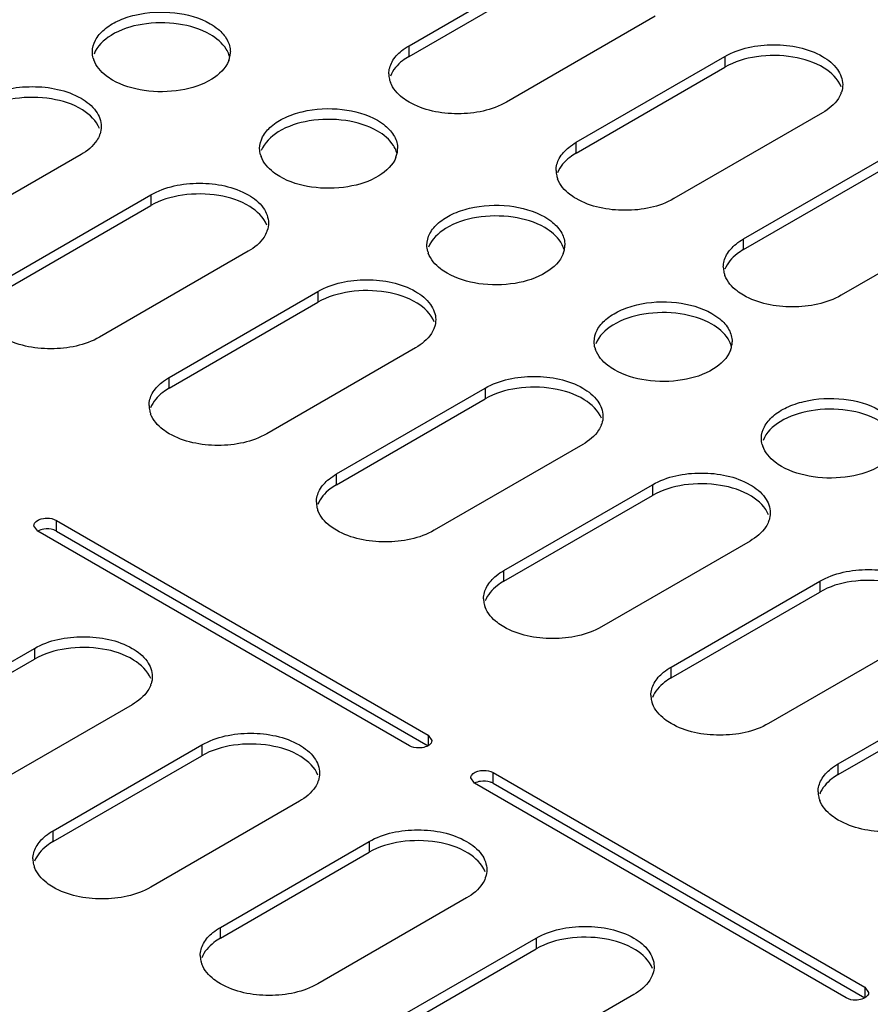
# Model space of a CAD drawing. Header units: millimetres. Extents: x 96 to 741, y 276 to 892.
# Tile 9 of 40: x 459 to 523, y 348 to 423. Entities that reach past the tile are written whole.
import ezdxf

# ---------------------------------------------------------------- set-up
doc = ezdxf.new("R2010")
doc.units = ezdxf.units.MM
doc.header["$LTSCALE"] = 75.983159
doc.layers.get('0').update_dxf_attribs({"linetype": 'CONTINUOUS'})

msp = doc.modelspace()

# ---------------------------------------------------------------- linework, layer by layer
at = {"color": 7}
for p, q in [((488.203, 420.723), (499.516, 427.255)), ((488.203, 419.907), (499.516, 426.439)), ((506.941, 422.969), (495.627, 416.437)), ((488.203, 419.907), (488.203, 420.723)), ((500.931, 413.375), (512.244, 419.907)), ((512.244, 419.907), (512.244, 419.09)), ((500.931, 412.558), (512.244, 419.09)), ((519.669, 415.62), (508.355, 409.088)), ((500.931, 412.558), (500.931, 413.375)), ((463.242, 412.436), (451.928, 405.904)), ((513.659, 406.027), (524.972, 412.559)), ((513.659, 405.21), (524.972, 411.742)), ((457.231, 402.842), (468.545, 409.374)), ((468.545, 409.374), (468.545, 408.558)), ((457.231, 402.026), (468.545, 408.558)), ((532.397, 408.272), (521.083, 401.74)), ((513.659, 405.21), (513.659, 406.027)), ((475.97, 405.088), (464.656, 398.556)), ((469.959, 395.494), (481.273, 402.026)), ((481.273, 402.026), (481.273, 401.209)), ((469.959, 394.677), (481.273, 401.209)), ((488.698, 397.739), (477.384, 391.207)), ((469.959, 394.677), (469.959, 395.494)), ((482.687, 388.146), (494.001, 394.677)), ((494.001, 394.677), (494.001, 393.861)), ((482.687, 387.329), (494.001, 393.861)), ((501.426, 390.391), (490.112, 383.859)), ((482.687, 387.329), (482.687, 388.146)), ((495.415, 380.797), (506.729, 387.329)), ((506.729, 387.329), (506.729, 386.513)), ((495.415, 379.981), (506.729, 386.513)), ((461.368, 384.614), (489.653, 368.285)), ((461.368, 383.798), (461.368, 384.614)), ((459.954, 383.798), (459.662, 384.206)), ((488.238, 367.468), (459.954, 383.798)), ((461.368, 383.798), (489.653, 367.468)), ((514.154, 383.043), (502.84, 376.511)), ((495.415, 379.981), (495.415, 380.797)), ((508.143, 373.449), (519.457, 379.981)), ((519.457, 379.981), (519.457, 379.164)), ((508.143, 372.632), (519.457, 379.164)), ((526.882, 375.694), (515.568, 369.162)), ((448.393, 368.346), (459.707, 374.878)), ((459.707, 374.878), (459.707, 374.061)), ((448.393, 367.529), (459.707, 374.061)), ((508.143, 372.632), (508.143, 373.449)), ((520.871, 366.101), (532.185, 372.632)), ((520.871, 365.284), (532.185, 371.816)), ((467.131, 370.591), (455.817, 364.059)), ((489.653, 368.285), (489.944, 367.876)), ((489.653, 368.285), (489.653, 367.468)), ((461.121, 360.997), (472.434, 367.529)), ((472.434, 367.529), (472.434, 366.713)), ((461.121, 360.181), (472.434, 366.713)), ((520.871, 365.284), (520.871, 366.101)), ((493.188, 364.61), (492.896, 365.019)), ((494.602, 365.427), (522.887, 349.097)), ((494.602, 364.61), (494.602, 365.427)), ((521.472, 348.281), (493.188, 364.61)), ((494.602, 364.61), (522.887, 348.281)), ((479.859, 363.243), (468.545, 356.711)), ((461.121, 360.181), (461.121, 360.997)), ((473.849, 353.649), (485.162, 360.181)), ((485.162, 360.181), (485.162, 359.364)), ((473.849, 352.833), (485.162, 359.364)), ((492.587, 355.894), (481.273, 349.363)), ((473.849, 352.833), (473.849, 353.649)), ((486.577, 346.301), (497.89, 352.833)), ((497.89, 352.833), (497.89, 352.016)), ((486.577, 345.484), (497.89, 352.016)), ((522.887, 349.097), (523.179, 348.689)), ((522.887, 349.097), (522.887, 348.281)), ((505.315, 348.546), (494.001, 342.014))]:
    msp.add_line(p, q, dxfattribs=at)
for centre, radius, start, end in [((472.819, 420.257), 1.789, 348.14517, 359.8996), ((466.03, 420.29), 1.926, 195.6524, 199.57485), ((472.701, 420.283), 1.91, 338.88511, 348.10254), ((472.69, 419.402), 1.923, 15.376, 19.49612), ((488.457, 418.582), 1.792, 180.0698, 193.25795), ((488.568, 418.609), 1.906, 193.28664, 200.73389), ((519.255, 417.81), 1.958, 339.32005, 341.84146), ((462.828, 414.625), 1.958, 339.32005, 341.84146), ((485.547, 412.909), 1.789, 348.14517, 359.8996), ((478.758, 412.942), 1.926, 195.6524, 199.57485), ((485.429, 412.935), 1.91, 338.88511, 348.10254), ((485.418, 412.054), 1.923, 15.376, 19.49612), ((501.185, 411.234), 1.792, 180.0698, 193.25795), ((501.296, 411.261), 1.906, 193.28664, 200.73389), ((475.556, 407.277), 1.958, 339.32005, 341.84146), ((498.146, 404.705), 1.923, 15.376, 19.49612), ((498.275, 405.56), 1.789, 348.14517, 359.8996), ((491.486, 405.593), 1.926, 195.6524, 199.57485), ((498.157, 405.587), 1.91, 338.88511, 348.10254), ((513.913, 403.886), 1.792, 180.0698, 193.25795), ((514.024, 403.913), 1.906, 193.28664, 200.73389), ((488.284, 399.929), 1.958, 339.32005, 341.84146), ((510.885, 398.238), 1.91, 338.88511, 348.10254), ((510.873, 397.357), 1.923, 15.376, 19.49612), ((511.003, 398.212), 1.789, 348.14517, 359.8996), ((504.214, 398.245), 1.926, 195.6524, 199.57485), ((470.214, 393.353), 1.792, 180.0698, 193.25795), ((470.325, 393.38), 1.906, 193.28664, 200.73389), ((501.011, 392.58), 1.958, 339.32005, 341.84146), ((516.942, 390.897), 1.926, 195.6524, 199.57485), ((482.942, 386.004), 1.792, 180.0698, 193.25795), ((483.053, 386.032), 1.906, 193.28664, 200.73389), ((513.739, 385.232), 1.958, 339.32005, 341.84146), ((495.67, 378.656), 1.792, 180.0698, 193.25795), ((495.781, 378.683), 1.906, 193.28664, 200.73389), ((466.717, 372.781), 1.958, 339.32005, 341.84146), ((508.398, 371.308), 1.792, 180.0698, 193.25795), ((508.509, 371.335), 1.906, 193.28664, 200.73389), ((479.445, 365.432), 1.958, 339.32005, 341.84146), ((521.126, 363.959), 1.792, 180.0698, 193.25795), ((521.237, 363.987), 1.906, 193.28664, 200.73389), ((461.376, 358.856), 1.792, 180.0698, 193.25795), ((461.487, 358.883), 1.906, 193.28664, 200.73389), ((492.173, 358.084), 1.958, 339.32005, 341.84146), ((474.104, 351.508), 1.792, 180.0698, 193.25795), ((474.214, 351.535), 1.906, 193.28664, 200.73389), ((504.901, 350.736), 1.958, 339.32005, 341.84146)]:
    msp.add_arc(centre, radius, start, end, dxfattribs=at)
for points, knots in [([(464.108, 420.254), (464.109, 420.557), (464.291, 421.212), (465.005, 422.024), (466.059, 422.667), (467.862, 423.267), (470.317, 423.391), (472.258, 422.866), (473.07, 422.397)], [0, 0, 0, 0, 0.087136, 0.186849, 0.304529, 0.438665, 0.730081, 1, 1, 1, 1]), ([(473.07, 421.581), (472.338, 422.003), (470.594, 422.52), (467.956, 422.486), (465.634, 421.775), (464.461, 420.689), (464.232, 420.092)], [0, 0, 0, 0, 0.260617, 0.545433, 0.802971, 1, 1, 1, 1]), ([(473.67, 421.983), (473.947, 421.752), (474.413, 421.244), (474.608, 420.566), (474.608, 420.254)], [0, 0, 0, 0, 0.535622, 1, 1, 1, 1]), ([(474.502, 420.044), (474.449, 420.192), (474.131, 420.833), (473.548, 421.305), (473.07, 421.581)], [0, 0, 0, 0, 0.222588, 1, 1, 1, 1]), ([(486.665, 418.58), (486.665, 418.897), (486.867, 419.587), (487.347, 420.1), (487.631, 420.332)], [0, 0, 0, 0, 0.46369, 1, 1, 1, 1]), ([(512.244, 419.907), (513.346, 420.543), (515.957, 421.046), (518.567, 420.543), (519.669, 419.907)], [0, 0, 0, 0, 0.5, 1, 1, 1, 1]), ([(465.646, 418.111), (465.473, 418.21), (464.885, 418.597), (464.385, 419.167), (464.215, 419.645)], [0, 0, 0, 0, 0.282947, 1, 1, 1, 1]), ([(474.483, 419.595), (474.253, 418.998), (473.079, 417.915), (470.757, 417.205), (468.121, 417.172), (466.378, 417.688), (465.646, 418.111)], [0, 0, 0, 0, 0.197111, 0.454661, 0.739438, 1, 1, 1, 1]), ([(488.203, 419.907), (488.033, 419.809), (487.455, 419.43), (486.961, 418.875), (486.785, 418.409)], [0, 0, 0, 0, 0.282358, 1, 1, 1, 1]), ([(521.081, 417.606), (520.851, 418.203), (519.677, 419.286), (517.355, 419.996), (514.719, 420.029), (512.976, 419.513), (512.244, 419.09)], [0, 0, 0, 0, 0.19712, 0.454673, 0.739445, 1, 1, 1, 1]), ([(519.669, 419.907), (520.103, 419.656), (520.849, 419.085), (521.206, 418.172), (521.206, 417.764)], [0, 0, 0, 0, 0.550837, 1, 1, 1, 1]), ([(455.817, 416.722), (456.919, 417.359), (459.529, 417.862), (462.14, 417.359), (463.242, 416.722)], [0, 0, 0, 0, 0.5, 1, 1, 1, 1]), ([(488.203, 416.437), (488.033, 416.535), (487.455, 416.914), (486.961, 417.468), (486.785, 417.934)], [0, 0, 0, 0, 0.282359, 1, 1, 1, 1]), ([(464.654, 414.422), (464.424, 415.018), (463.25, 416.102), (460.928, 416.811), (458.292, 416.845), (456.549, 416.329), (455.817, 415.906)], [0, 0, 0, 0, 0.19712, 0.454673, 0.739445, 1, 1, 1, 1]), ([(463.242, 416.722), (463.676, 416.472), (464.422, 415.901), (464.779, 414.988), (464.779, 414.579)], [0, 0, 0, 0, 0.550837, 1, 1, 1, 1]), ([(521.086, 417.118), (521.031, 416.973), (520.709, 416.351), (520.137, 415.891), (519.669, 415.62)], [0, 0, 0, 0, 0.222938, 1, 1, 1, 1]), ([(476.836, 412.905), (476.837, 413.208), (477.019, 413.863), (477.733, 414.676), (478.787, 415.318), (480.59, 415.919), (483.045, 416.043), (484.986, 415.518), (485.798, 415.049)], [0, 0, 0, 0, 0.087136, 0.186849, 0.304529, 0.438665, 0.730081, 1, 1, 1, 1]), ([(495.627, 416.437), (494.525, 415.801), (491.915, 415.298), (489.304, 415.801), (488.203, 416.437)], [0, 0, 0, 0, 0.5, 1, 1, 1, 1]), ([(485.798, 414.232), (485.066, 414.655), (483.322, 415.171), (480.684, 415.137), (478.362, 414.427), (477.189, 413.341), (476.96, 412.744)], [0, 0, 0, 0, 0.260617, 0.545433, 0.802971, 1, 1, 1, 1]), ([(487.23, 412.695), (487.177, 412.844), (486.859, 413.485), (486.276, 413.957), (485.798, 414.232)], [0, 0, 0, 0, 0.222588, 1, 1, 1, 1]), ([(486.398, 414.634), (486.675, 414.404), (487.141, 413.896), (487.336, 413.218), (487.336, 412.905)], [0, 0, 0, 0, 0.535622, 1, 1, 1, 1]), ([(464.659, 413.934), (464.604, 413.789), (464.282, 413.166), (463.71, 412.706), (463.242, 412.436)], [0, 0, 0, 0, 0.222938, 1, 1, 1, 1]), ([(499.393, 411.232), (499.393, 411.549), (499.595, 412.239), (500.075, 412.752), (500.359, 412.984)], [0, 0, 0, 0, 0.46369, 1, 1, 1, 1]), ([(478.374, 410.762), (478.201, 410.862), (477.613, 411.249), (477.113, 411.819), (476.943, 412.297)], [0, 0, 0, 0, 0.282947, 1, 1, 1, 1]), ([(487.211, 412.247), (486.981, 411.65), (485.807, 410.566), (483.485, 409.857), (480.849, 409.824), (479.106, 410.34), (478.374, 410.762)], [0, 0, 0, 0, 0.197111, 0.454661, 0.739438, 1, 1, 1, 1]), ([(500.931, 412.558), (500.761, 412.46), (500.183, 412.081), (499.689, 411.527), (499.513, 411.061)], [0, 0, 0, 0, 0.282358, 1, 1, 1, 1]), ([(500.931, 409.088), (500.761, 409.186), (500.183, 409.566), (499.689, 410.12), (499.513, 410.586)], [0, 0, 0, 0, 0.282359, 1, 1, 1, 1]), ([(468.545, 409.374), (469.647, 410.01), (472.257, 410.513), (474.868, 410.01), (475.97, 409.374)], [0, 0, 0, 0, 0.5, 1, 1, 1, 1]), ([(477.382, 407.073), (477.152, 407.67), (475.978, 408.754), (473.656, 409.463), (471.02, 409.496), (469.277, 408.98), (468.545, 408.558)], [0, 0, 0, 0, 0.19712, 0.454673, 0.739445, 1, 1, 1, 1]), ([(475.97, 409.374), (476.404, 409.123), (477.15, 408.552), (477.507, 407.64), (477.507, 407.231)], [0, 0, 0, 0, 0.550837, 1, 1, 1, 1]), ([(508.355, 409.088), (507.253, 408.452), (504.643, 407.949), (502.032, 408.452), (500.931, 409.088)], [0, 0, 0, 0, 0.5, 1, 1, 1, 1]), ([(489.564, 405.557), (489.565, 405.86), (489.747, 406.515), (490.461, 407.327), (491.515, 407.97), (493.318, 408.57), (495.773, 408.695), (497.714, 408.169), (498.526, 407.7)], [0, 0, 0, 0, 0.087136, 0.186849, 0.304529, 0.438665, 0.730081, 1, 1, 1, 1]), ([(498.526, 406.884), (497.794, 407.307), (496.05, 407.823), (493.412, 407.789), (491.09, 407.078), (489.917, 405.993), (489.688, 405.396)], [0, 0, 0, 0, 0.260617, 0.545433, 0.802971, 1, 1, 1, 1]), ([(499.958, 405.347), (499.905, 405.496), (499.587, 406.136), (499.004, 406.608), (498.526, 406.884)], [0, 0, 0, 0, 0.222588, 1, 1, 1, 1]), ([(499.126, 407.286), (499.403, 407.056), (499.869, 406.547), (500.064, 405.869), (500.064, 405.557)], [0, 0, 0, 0, 0.535622, 1, 1, 1, 1]), ([(477.387, 406.586), (477.332, 406.441), (477.01, 405.818), (476.438, 405.358), (475.97, 405.088)], [0, 0, 0, 0, 0.222938, 1, 1, 1, 1]), ([(512.121, 403.883), (512.121, 404.201), (512.323, 404.89), (512.803, 405.404), (513.087, 405.635)], [0, 0, 0, 0, 0.46369, 1, 1, 1, 1]), ([(491.102, 403.414), (490.929, 403.514), (490.341, 403.9), (489.841, 404.471), (489.671, 404.948)], [0, 0, 0, 0, 0.282947, 1, 1, 1, 1]), ([(499.939, 404.898), (499.709, 404.302), (498.535, 403.218), (496.213, 402.508), (493.577, 402.475), (491.834, 402.991), (491.102, 403.414)], [0, 0, 0, 0, 0.197111, 0.454661, 0.739438, 1, 1, 1, 1]), ([(513.659, 405.21), (513.489, 405.112), (512.911, 404.733), (512.417, 404.179), (512.241, 403.712)], [0, 0, 0, 0, 0.282358, 1, 1, 1, 1]), ([(513.659, 401.74), (513.489, 401.838), (512.911, 402.217), (512.417, 402.772), (512.241, 403.238)], [0, 0, 0, 0, 0.282359, 1, 1, 1, 1]), ([(481.273, 402.026), (482.375, 402.662), (484.985, 403.165), (487.596, 402.662), (488.698, 402.026)], [0, 0, 0, 0, 0.5, 1, 1, 1, 1]), ([(490.11, 399.725), (489.88, 400.322), (488.706, 401.405), (486.384, 402.115), (483.748, 402.148), (482.005, 401.632), (481.273, 401.209)], [0, 0, 0, 0, 0.19712, 0.454673, 0.739445, 1, 1, 1, 1]), ([(488.698, 402.026), (489.132, 401.775), (489.878, 401.204), (490.235, 400.291), (490.235, 399.883)], [0, 0, 0, 0, 0.550837, 1, 1, 1, 1]), ([(521.083, 401.74), (519.981, 401.104), (517.371, 400.601), (514.76, 401.104), (513.659, 401.74)], [0, 0, 0, 0, 0.5, 1, 1, 1, 1]), ([(502.292, 398.209), (502.293, 398.512), (502.475, 399.167), (503.189, 399.979), (504.243, 400.622), (506.046, 401.222), (508.501, 401.346), (510.442, 400.821), (511.254, 400.352)], [0, 0, 0, 0, 0.087136, 0.186849, 0.304529, 0.438665, 0.730081, 1, 1, 1, 1]), ([(511.254, 399.536), (510.522, 399.958), (508.778, 400.475), (506.14, 400.441), (503.818, 399.73), (502.645, 398.644), (502.416, 398.047)], [0, 0, 0, 0, 0.260617, 0.545433, 0.802971, 1, 1, 1, 1]), ([(512.686, 397.999), (512.633, 398.147), (512.315, 398.788), (511.732, 399.26), (511.254, 399.536)], [0, 0, 0, 0, 0.222588, 1, 1, 1, 1]), ([(511.854, 399.938), (512.131, 399.707), (512.597, 399.199), (512.792, 398.521), (512.792, 398.209)], [0, 0, 0, 0, 0.535622, 1, 1, 1, 1]), ([(464.656, 398.556), (463.554, 397.92), (460.944, 397.417), (458.333, 397.92), (457.231, 398.556)], [0, 0, 0, 0, 0.5, 1, 1, 1, 1]), ([(490.115, 399.237), (490.06, 399.092), (489.738, 398.47), (489.166, 398.01), (488.698, 397.739)], [0, 0, 0, 0, 0.222938, 1, 1, 1, 1]), ([(503.83, 396.066), (503.657, 396.165), (503.069, 396.552), (502.569, 397.122), (502.399, 397.6)], [0, 0, 0, 0, 0.282947, 1, 1, 1, 1]), ([(512.667, 397.55), (512.437, 396.953), (511.263, 395.87), (508.941, 395.16), (506.305, 395.127), (504.562, 395.643), (503.83, 396.066)], [0, 0, 0, 0, 0.197111, 0.454661, 0.739438, 1, 1, 1, 1]), ([(494.001, 394.677), (495.103, 395.314), (497.713, 395.817), (500.324, 395.314), (501.426, 394.677)], [0, 0, 0, 0, 0.5, 1, 1, 1, 1]), ([(468.422, 393.351), (468.422, 393.668), (468.624, 394.358), (469.104, 394.871), (469.388, 395.103)], [0, 0, 0, 0, 0.46369, 1, 1, 1, 1]), ([(502.838, 392.377), (502.608, 392.973), (501.434, 394.057), (499.112, 394.766), (496.476, 394.8), (494.733, 394.284), (494.001, 393.861)], [0, 0, 0, 0, 0.19712, 0.454673, 0.739445, 1, 1, 1, 1]), ([(469.959, 394.677), (469.79, 394.579), (469.212, 394.2), (468.718, 393.646), (468.542, 393.18)], [0, 0, 0, 0, 0.282358, 1, 1, 1, 1]), ([(501.426, 394.677), (501.86, 394.427), (502.606, 393.856), (502.963, 392.943), (502.963, 392.534)], [0, 0, 0, 0, 0.550837, 1, 1, 1, 1]), ([(515.02, 390.86), (515.021, 391.163), (515.203, 391.818), (515.917, 392.631), (516.971, 393.273), (518.774, 393.874), (521.229, 393.998), (523.17, 393.473), (523.982, 393.004)], [0, 0, 0, 0, 0.087136, 0.186849, 0.304529, 0.438665, 0.730081, 1, 1, 1, 1]), ([(469.959, 391.207), (469.79, 391.305), (469.212, 391.685), (468.718, 392.239), (468.542, 392.705)], [0, 0, 0, 0, 0.282359, 1, 1, 1, 1]), ([(523.982, 392.187), (523.25, 392.61), (521.506, 393.126), (518.868, 393.092), (516.546, 392.382), (515.373, 391.296), (515.144, 390.699)], [0, 0, 0, 0, 0.260617, 0.545433, 0.802971, 1, 1, 1, 1]), ([(502.843, 391.889), (502.788, 391.744), (502.466, 391.121), (501.894, 390.661), (501.426, 390.391)], [0, 0, 0, 0, 0.222938, 1, 1, 1, 1]), ([(477.384, 391.207), (476.282, 390.571), (473.672, 390.068), (471.061, 390.571), (469.959, 391.207)], [0, 0, 0, 0, 0.5, 1, 1, 1, 1]), ([(516.558, 388.717), (516.385, 388.817), (515.797, 389.204), (515.297, 389.774), (515.127, 390.252)], [0, 0, 0, 0, 0.282947, 1, 1, 1, 1]), ([(525.394, 390.202), (525.165, 389.605), (523.991, 388.521), (521.669, 387.812), (519.033, 387.779), (517.29, 388.295), (516.558, 388.717)], [0, 0, 0, 0, 0.197111, 0.454661, 0.739438, 1, 1, 1, 1]), ([(506.729, 387.329), (507.831, 387.965), (510.441, 388.468), (513.052, 387.965), (514.154, 387.329)], [0, 0, 0, 0, 0.5, 1, 1, 1, 1]), ([(481.15, 386.002), (481.15, 386.319), (481.352, 387.009), (481.832, 387.523), (482.116, 387.754)], [0, 0, 0, 0, 0.46369, 1, 1, 1, 1]), ([(482.687, 387.329), (482.518, 387.231), (481.94, 386.852), (481.446, 386.297), (481.27, 385.831)], [0, 0, 0, 0, 0.282358, 1, 1, 1, 1]), ([(515.566, 385.028), (515.336, 385.625), (514.162, 386.709), (511.84, 387.418), (509.204, 387.451), (507.461, 386.935), (506.729, 386.513)], [0, 0, 0, 0, 0.19712, 0.454673, 0.739445, 1, 1, 1, 1]), ([(514.154, 387.329), (514.588, 387.078), (515.334, 386.507), (515.691, 385.595), (515.691, 385.186)], [0, 0, 0, 0, 0.550837, 1, 1, 1, 1]), ([(482.687, 383.859), (482.518, 383.957), (481.94, 384.336), (481.446, 384.891), (481.27, 385.357)], [0, 0, 0, 0, 0.282359, 1, 1, 1, 1]), ([(459.661, 384.206), (459.661, 384.27), (459.767, 384.594), (460.14, 384.722), (460.396, 384.763)], [0, 0, 0, 0, 0.197993, 1, 1, 1, 1]), ([(460.396, 384.763), (460.482, 384.776), (460.811, 384.801), (461.157, 384.736), (461.368, 384.614)], [0, 0, 0, 0, 0.262695, 1, 1, 1, 1]), ([(515.571, 384.541), (515.516, 384.396), (515.194, 383.773), (514.622, 383.313), (514.154, 383.043)], [0, 0, 0, 0, 0.222938, 1, 1, 1, 1]), ([(461.368, 383.798), (461.303, 383.835), (460.999, 383.965), (460.654, 383.986), (460.404, 383.947)], [0, 0, 0, 0, 0.22875, 1, 1, 1, 1]), ([(490.112, 383.859), (489.01, 383.223), (486.4, 382.72), (483.789, 383.223), (482.687, 383.859)], [0, 0, 0, 0, 0.5, 1, 1, 1, 1]), ([(519.457, 379.981), (520.559, 380.617), (523.169, 381.12), (525.78, 380.617), (526.882, 379.981)], [0, 0, 0, 0, 0.5, 1, 1, 1, 1]), ([(493.878, 378.654), (493.878, 378.971), (494.08, 379.661), (494.56, 380.174), (494.844, 380.406)], [0, 0, 0, 0, 0.46369, 1, 1, 1, 1]), ([(495.415, 379.981), (495.246, 379.883), (494.668, 379.503), (494.174, 378.949), (493.998, 378.483)], [0, 0, 0, 0, 0.282358, 1, 1, 1, 1]), ([(528.294, 377.68), (528.064, 378.277), (526.89, 379.36), (524.568, 380.07), (521.932, 380.103), (520.189, 379.587), (519.457, 379.164)], [0, 0, 0, 0, 0.19712, 0.454673, 0.739445, 1, 1, 1, 1]), ([(495.415, 376.511), (495.246, 376.609), (494.668, 376.988), (494.174, 377.542), (493.998, 378.008)], [0, 0, 0, 0, 0.282359, 1, 1, 1, 1]), ([(502.84, 376.511), (501.738, 375.875), (499.128, 375.372), (496.517, 375.875), (495.415, 376.511)], [0, 0, 0, 0, 0.5, 1, 1, 1, 1]), ([(459.707, 374.878), (460.808, 375.514), (463.419, 376.017), (466.029, 375.514), (467.131, 374.878)], [0, 0, 0, 0, 0.5, 1, 1, 1, 1]), ([(468.543, 372.577), (468.313, 373.174), (467.139, 374.257), (464.818, 374.967), (462.181, 375), (460.438, 374.484), (459.707, 374.061)], [0, 0, 0, 0, 0.19712, 0.454673, 0.739445, 1, 1, 1, 1]), ([(467.131, 374.878), (467.565, 374.627), (468.312, 374.056), (468.669, 373.143), (468.669, 372.734)], [0, 0, 0, 0, 0.550837, 1, 1, 1, 1]), ([(506.606, 371.306), (506.606, 371.623), (506.808, 372.313), (507.288, 372.826), (507.572, 373.058)], [0, 0, 0, 0, 0.46369, 1, 1, 1, 1]), ([(508.143, 372.632), (507.974, 372.534), (507.396, 372.155), (506.902, 371.601), (506.726, 371.135)], [0, 0, 0, 0, 0.282358, 1, 1, 1, 1]), ([(468.549, 372.089), (468.494, 371.944), (468.171, 371.322), (467.599, 370.861), (467.131, 370.591)], [0, 0, 0, 0, 0.222938, 1, 1, 1, 1]), ([(508.143, 369.162), (507.974, 369.26), (507.396, 369.64), (506.902, 370.194), (506.726, 370.66)], [0, 0, 0, 0, 0.282359, 1, 1, 1, 1]), ([(515.568, 369.162), (514.466, 368.526), (511.856, 368.023), (509.245, 368.526), (508.143, 369.162)], [0, 0, 0, 0, 0.5, 1, 1, 1, 1]), ([(472.434, 367.529), (473.536, 368.165), (476.147, 368.668), (478.757, 368.165), (479.859, 367.529)], [0, 0, 0, 0, 0.5, 1, 1, 1, 1]), ([(489.945, 367.876), (489.945, 367.838), (489.915, 367.665), (489.769, 367.535), (489.652, 367.468)], [0, 0, 0, 0, 0.220834, 1, 1, 1, 1]), ([(481.271, 365.229), (481.041, 365.825), (479.867, 366.909), (477.546, 367.618), (474.909, 367.651), (473.166, 367.135), (472.434, 366.713)], [0, 0, 0, 0, 0.19712, 0.454673, 0.739445, 1, 1, 1, 1]), ([(479.859, 367.529), (480.293, 367.279), (481.039, 366.708), (481.397, 365.795), (481.397, 365.386)], [0, 0, 0, 0, 0.550837, 1, 1, 1, 1]), ([(489.21, 367.32), (489.124, 367.306), (488.795, 367.281), (488.45, 367.346), (488.238, 367.468)], [0, 0, 0, 0, 0.262695, 1, 1, 1, 1]), ([(492.895, 365.019), (492.895, 365.083), (493.002, 365.407), (493.375, 365.535), (493.631, 365.575)], [0, 0, 0, 0, 0.197993, 1, 1, 1, 1]), ([(493.631, 365.575), (493.716, 365.589), (494.046, 365.614), (494.391, 365.549), (494.602, 365.427)], [0, 0, 0, 0, 0.262695, 1, 1, 1, 1]), ([(519.334, 363.957), (519.334, 364.274), (519.536, 364.964), (520.016, 365.478), (520.3, 365.709)], [0, 0, 0, 0, 0.46369, 1, 1, 1, 1]), ([(494.602, 364.61), (494.537, 364.648), (494.233, 364.777), (493.889, 364.799), (493.638, 364.76)], [0, 0, 0, 0, 0.22875, 1, 1, 1, 1]), ([(520.871, 365.284), (520.702, 365.186), (520.124, 364.807), (519.63, 364.252), (519.454, 363.786)], [0, 0, 0, 0, 0.282358, 1, 1, 1, 1]), ([(481.276, 364.741), (481.222, 364.596), (480.899, 363.973), (480.327, 363.513), (479.859, 363.243)], [0, 0, 0, 0, 0.222938, 1, 1, 1, 1]), ([(520.871, 361.814), (520.702, 361.912), (520.124, 362.291), (519.63, 362.846), (519.454, 363.312)], [0, 0, 0, 0, 0.282359, 1, 1, 1, 1]), ([(528.296, 361.814), (527.194, 361.178), (524.584, 360.675), (521.973, 361.178), (520.871, 361.814)], [0, 0, 0, 0, 0.5, 1, 1, 1, 1]), ([(485.162, 360.181), (486.264, 360.817), (488.875, 361.32), (491.485, 360.817), (492.587, 360.181)], [0, 0, 0, 0, 0.5, 1, 1, 1, 1]), ([(459.583, 358.854), (459.583, 359.171), (459.785, 359.861), (460.265, 360.374), (460.549, 360.606)], [0, 0, 0, 0, 0.46369, 1, 1, 1, 1]), ([(493.999, 357.88), (493.769, 358.477), (492.595, 359.56), (490.274, 360.27), (487.637, 360.303), (485.894, 359.787), (485.162, 359.364)], [0, 0, 0, 0, 0.19712, 0.454673, 0.739445, 1, 1, 1, 1]), ([(461.121, 360.181), (460.951, 360.083), (460.373, 359.704), (459.88, 359.149), (459.704, 358.683)], [0, 0, 0, 0, 0.282358, 1, 1, 1, 1]), ([(492.587, 360.181), (493.021, 359.93), (493.767, 359.359), (494.124, 358.447), (494.124, 358.038)], [0, 0, 0, 0, 0.550837, 1, 1, 1, 1]), ([(461.121, 356.711), (460.951, 356.809), (460.373, 357.188), (459.88, 357.742), (459.704, 358.209)], [0, 0, 0, 0, 0.282359, 1, 1, 1, 1]), ([(494.004, 357.393), (493.95, 357.247), (493.627, 356.625), (493.055, 356.165), (492.587, 355.894)], [0, 0, 0, 0, 0.222938, 1, 1, 1, 1]), ([(468.545, 356.711), (467.444, 356.075), (464.833, 355.572), (462.223, 356.075), (461.121, 356.711)], [0, 0, 0, 0, 0.5, 1, 1, 1, 1]), ([(497.89, 352.833), (498.992, 353.469), (501.603, 353.972), (504.213, 353.469), (505.315, 352.833)], [0, 0, 0, 0, 0.5, 1, 1, 1, 1]), ([(472.311, 351.506), (472.311, 351.823), (472.513, 352.513), (472.993, 353.026), (473.277, 353.258)], [0, 0, 0, 0, 0.46369, 1, 1, 1, 1]), ([(473.849, 352.833), (473.679, 352.735), (473.101, 352.355), (472.608, 351.801), (472.432, 351.335)], [0, 0, 0, 0, 0.282358, 1, 1, 1, 1]), ([(506.727, 350.532), (506.497, 351.129), (505.323, 352.212), (503.002, 352.922), (500.365, 352.955), (498.622, 352.439), (497.89, 352.016)], [0, 0, 0, 0, 0.19712, 0.454673, 0.739445, 1, 1, 1, 1]), ([(505.315, 352.833), (505.749, 352.582), (506.495, 352.011), (506.852, 351.098), (506.852, 350.689)], [0, 0, 0, 0, 0.550837, 1, 1, 1, 1]), ([(473.849, 349.363), (473.679, 349.461), (473.101, 349.84), (472.608, 350.394), (472.432, 350.86)], [0, 0, 0, 0, 0.282359, 1, 1, 1, 1]), ([(506.732, 350.044), (506.678, 349.899), (506.355, 349.277), (505.783, 348.816), (505.315, 348.546)], [0, 0, 0, 0, 0.222938, 1, 1, 1, 1]), ([(481.273, 349.363), (480.172, 348.726), (477.561, 348.223), (474.951, 348.726), (473.849, 349.363)], [0, 0, 0, 0, 0.5, 1, 1, 1, 1]), ([(523.18, 348.689), (523.18, 348.651), (523.149, 348.477), (523.003, 348.348), (522.887, 348.281)], [0, 0, 0, 0, 0.220834, 1, 1, 1, 1]), ([(522.444, 348.132), (522.358, 348.119), (522.029, 348.094), (521.684, 348.159), (521.472, 348.281)], [0, 0, 0, 0, 0.262695, 1, 1, 1, 1])]:
    msp.add_open_spline(points, degree=3, knots=knots, dxfattribs=at)
for points in [[(473.07, 422.397), (473.281, 422.276), (473.483, 422.138), (473.67, 421.983)], [(464.175, 419.77), (464.132, 419.927), (464.108, 420.091), (464.108, 420.254)], [(487.631, 420.332), (487.81, 420.478), (488.003, 420.608), (488.203, 420.723)], [(521.206, 417.764), (521.206, 417.573), (521.174, 417.381), (521.115, 417.2)], [(485.798, 415.049), (486.009, 414.927), (486.211, 414.79), (486.398, 414.634)], [(464.779, 414.579), (464.779, 414.389), (464.747, 414.196), (464.688, 414.015)], [(476.903, 412.422), (476.86, 412.579), (476.836, 412.743), (476.836, 412.905)], [(500.359, 412.984), (500.538, 413.13), (500.731, 413.26), (500.931, 413.375)], [(498.526, 407.7), (498.737, 407.579), (498.939, 407.441), (499.126, 407.286)], [(477.507, 407.231), (477.507, 407.04), (477.475, 406.848), (477.416, 406.667)], [(513.087, 405.635), (513.266, 405.781), (513.459, 405.911), (513.659, 406.027)], [(489.631, 405.074), (489.588, 405.23), (489.564, 405.394), (489.564, 405.557)], [(511.254, 400.352), (511.465, 400.231), (511.667, 400.093), (511.854, 399.938)], [(490.235, 399.883), (490.235, 399.692), (490.203, 399.5), (490.144, 399.319)], [(502.359, 397.725), (502.315, 397.882), (502.292, 398.046), (502.292, 398.209)], [(469.388, 395.103), (469.567, 395.248), (469.76, 395.378), (469.959, 395.494)], [(502.963, 392.534), (502.963, 392.344), (502.931, 392.151), (502.872, 391.97)], [(515.087, 390.377), (515.043, 390.534), (515.02, 390.698), (515.02, 390.86)], [(482.116, 387.754), (482.295, 387.9), (482.487, 388.03), (482.687, 388.146)], [(515.691, 385.186), (515.691, 384.995), (515.659, 384.803), (515.6, 384.622)], [(460.404, 383.947), (460.248, 383.923), (460.091, 383.877), (459.954, 383.798)], [(494.844, 380.406), (495.023, 380.552), (495.215, 380.682), (495.415, 380.797)], [(507.572, 373.058), (507.751, 373.203), (507.943, 373.333), (508.143, 373.449)], [(468.669, 372.734), (468.669, 372.544), (468.636, 372.351), (468.577, 372.17)], [(489.652, 367.468), (489.518, 367.39), (489.364, 367.344), (489.21, 367.32)], [(520.3, 365.709), (520.479, 365.855), (520.671, 365.985), (520.871, 366.101)], [(481.397, 365.386), (481.397, 365.196), (481.364, 365.003), (481.305, 364.822)], [(493.638, 364.76), (493.482, 364.736), (493.325, 364.689), (493.188, 364.61)], [(460.549, 360.606), (460.728, 360.752), (460.921, 360.882), (461.121, 360.997)], [(494.124, 358.038), (494.124, 357.847), (494.092, 357.655), (494.033, 357.474)], [(473.277, 353.258), (473.456, 353.404), (473.649, 353.534), (473.849, 353.649)], [(506.852, 350.689), (506.852, 350.499), (506.82, 350.306), (506.761, 350.125)], [(522.887, 348.281), (522.752, 348.203), (522.598, 348.157), (522.444, 348.132)]]:
    msp.add_open_spline(points, degree=3, dxfattribs=at)

doc.saveas('drawing.dxf')
